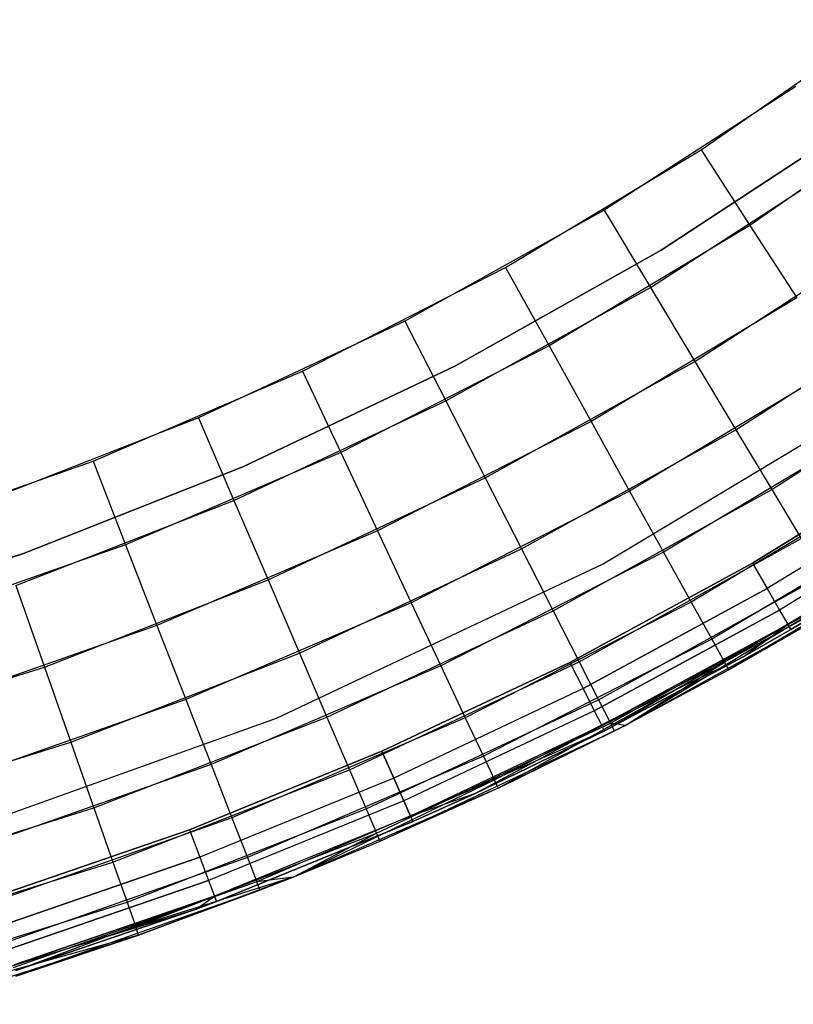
# Model space of a CAD drawing. Extents: x 0.01 to 1.98, y 0.03 to 2.78.
# Tile 12 of 39: x 1.29 to 1.49, y 0.07 to 0.32. Entities that reach past the tile are written whole.
import ezdxf

# ---------------------------------------------------------------- set-up
doc = ezdxf.new("R2010")
doc.units = 0
doc.header["$MEASUREMENT"] = 0
doc.layers.get('0').update_dxf_attribs({"color": 13, "linetype": 'CONTINUOUS'})

# ---------------------------------------------------------------- blocks, each defined once
blk = doc.blocks.new('NATALIE-10724-10723_C_STL_')
at = {"color": 0}
for p, q in [((1.46537, 0.28462, 6.15511), (1.51339, 0.31804, 6.15511)), ((1.46537, 0.28462, 6.15511), (1.51339, 0.31804, 6.15511)), ((1.48966, 0.30093, 1.4307), (1.44054, 0.26915, 1.4307)), ((1.48966, 0.30093, 1.4307), (1.44054, 0.26915, 1.4307)), ((1.52718, 0.29959, 6.15284), (1.47788, 0.26528, 6.15284)), ((1.52718, 0.29959, 6.15284), (1.47788, 0.26528, 6.15284)), ((1.5057, 0.29211, 1.42418), (1.45512, 0.25893, 1.42418)), ((1.45512, 0.25893, 1.38481), (1.5057, 0.29211, 1.38481)), ((1.5057, 0.29211, 1.42418), (1.45512, 0.25893, 1.42418)), ((1.45512, 0.25893, 1.38481), (1.5057, 0.29211, 1.38481)), ((1.4152, 0.25452, 6.15511), (1.46537, 0.28462, 6.15511)), ((1.4152, 0.25452, 6.15511), (1.46537, 0.28462, 6.15511)), ((1.46537, 0.28462, 6.15511), (1.47788, 0.26528, 6.15284)), ((1.46537, 0.28462, 6.15511), (1.47788, 0.26528, 6.15284)), ((1.45239, 0.24939, 1.43297), (1.50282, 0.28202, 1.43297)), ((1.45239, 0.24939, 1.43297), (1.50282, 0.28202, 1.43297)), ((1.44054, 0.26915, 1.4307), (1.38938, 0.24075, 1.4307)), ((1.44054, 0.26915, 1.4307), (1.38938, 0.24075, 1.4307)), ((1.44054, 0.26915, 1.4307), (1.45239, 0.24939, 1.43297)), ((1.44054, 0.26915, 1.4307), (1.45239, 0.24939, 1.43297)), ((1.47788, 0.26528, 6.15284), (1.42638, 0.23437, 6.15284)), ((1.47788, 0.26528, 6.15284), (1.42638, 0.23437, 6.15284)), ((1.47788, 0.26528, 6.15284), (1.48992, 0.24667, 6.14612)), ((1.47788, 0.26528, 6.15284), (1.48992, 0.24667, 6.14612)), ((1.46379, 0.23039, 1.43969), (1.51548, 0.26383, 1.43969)), ((1.46379, 0.23039, 1.43969), (1.51548, 0.26383, 1.43969)), ((1.45512, 0.25893, 1.42418), (1.4024, 0.22929, 1.42418)), ((1.4024, 0.22929, 1.38481), (1.45512, 0.25893, 1.38481)), ((1.45512, 0.25893, 1.42418), (1.4024, 0.22929, 1.42418)), ((1.4024, 0.22929, 1.38481), (1.45512, 0.25893, 1.38481)), ((1.45512, 0.25893, 1.42418), (1.45512, 0.25893, 1.38481)), ((1.45512, 0.25893, 1.42418), (1.45512, 0.25893, 1.38481)), ((1.36311, 0.22787, 6.15511), (1.4152, 0.25452, 6.15511)), ((1.36311, 0.22787, 6.15511), (1.4152, 0.25452, 6.15511)), ((1.4152, 0.25452, 6.15511), (1.42638, 0.23437, 6.15284)), ((1.4152, 0.25452, 6.15511), (1.42638, 0.23437, 6.15284)), ((1.39988, 0.22024, 1.43297), (1.45239, 0.24939, 1.43297)), ((1.39988, 0.22024, 1.43297), (1.45239, 0.24939, 1.43297)), ((1.45239, 0.24939, 1.43297), (1.46379, 0.23039, 1.43969)), ((1.45239, 0.24939, 1.43297), (1.46379, 0.23039, 1.43969)), ((1.48992, 0.24667, 6.14612), (1.43713, 0.215, 6.14612)), ((1.48992, 0.24667, 6.14612), (1.43713, 0.215, 6.14612)), ((1.4743, 0.21288, 1.4506), (1.52714, 0.24707, 1.4506)), ((1.4743, 0.21288, 1.4506), (1.52714, 0.24707, 1.4506)), ((1.38938, 0.24075, 1.4307), (1.33643, 0.21588, 1.4307)), ((1.38938, 0.24075, 1.4307), (1.33643, 0.21588, 1.4307)), ((1.38938, 0.24075, 1.4307), (1.39988, 0.22024, 1.43297)), ((1.38938, 0.24075, 1.4307), (1.39988, 0.22024, 1.43297)), ((1.42638, 0.23437, 6.15284), (1.37291, 0.20701, 6.15284)), ((1.42638, 0.23437, 6.15284), (1.37291, 0.20701, 6.15284)), ((1.42638, 0.23437, 6.15284), (1.43713, 0.215, 6.14612)), ((1.42638, 0.23437, 6.15284), (1.43713, 0.215, 6.14612)), ((1.48351, 0.19753, 1.46529), (1.53737, 0.23238, 1.46529)), ((1.48351, 0.19753, 1.46529), (1.53737, 0.23238, 1.46529)), ((1.40997, 0.20051, 1.43969), (1.46379, 0.23039, 1.43969)), ((1.40997, 0.20051, 1.43969), (1.46379, 0.23039, 1.43969)), ((1.46379, 0.23039, 1.43969), (1.4743, 0.21288, 1.4506)), ((1.46379, 0.23039, 1.43969), (1.4743, 0.21288, 1.4506)), ((1.30935, 0.2048, 6.15511), (1.36311, 0.22787, 6.15511)), ((1.30935, 0.2048, 6.15511), (1.36311, 0.22787, 6.15511)), ((1.4024, 0.22929, 1.42418), (1.34777, 0.20331, 1.42418)), ((1.34777, 0.20331, 1.38481), (1.4024, 0.22929, 1.38481)), ((1.4024, 0.22929, 1.42418), (1.34777, 0.20331, 1.42418)), ((1.34777, 0.20331, 1.38481), (1.4024, 0.22929, 1.38481)), ((1.36311, 0.22787, 6.15511), (1.37291, 0.20701, 6.15284)), ((1.36311, 0.22787, 6.15511), (1.37291, 0.20701, 6.15284)), ((1.4024, 0.22929, 1.42418), (1.4024, 0.22929, 1.38481)), ((1.4024, 0.22929, 1.42418), (1.4024, 0.22929, 1.38481)), ((1.50101, 0.22953, 6.1352), (1.44704, 0.19714, 6.1352)), ((1.50101, 0.22953, 6.1352), (1.44704, 0.19714, 6.1352)), ((1.44027, 0.17851, 1.47007), (1.51981, 0.22618, 1.47007)), ((1.44027, 0.17851, 6.11574), (1.51981, 0.22618, 6.11574)), ((1.44027, 0.17851, 1.47007), (1.51981, 0.22618, 1.47007)), ((1.44027, 0.17851, 6.11574), (1.51981, 0.22618, 6.11574)), ((1.34551, 0.1947, 1.43297), (1.39988, 0.22024, 1.43297)), ((1.34551, 0.1947, 1.43297), (1.39988, 0.22024, 1.43297)), ((1.39988, 0.22024, 1.43297), (1.40997, 0.20051, 1.43969)), ((1.39988, 0.22024, 1.43297), (1.40997, 0.20051, 1.43969)), ((1.33643, 0.21588, 1.4307), (1.28191, 0.19463, 1.4307)), ((1.33643, 0.21588, 1.4307), (1.28191, 0.19463, 1.4307)), ((1.33643, 0.21588, 1.4307), (1.34551, 0.1947, 1.43297)), ((1.33643, 0.21588, 1.4307), (1.34551, 0.1947, 1.43297)), ((1.43713, 0.215, 6.14612), (1.38233, 0.18696, 6.14612)), ((1.43713, 0.215, 6.14612), (1.38233, 0.18696, 6.14612)), ((1.43713, 0.215, 6.14612), (1.44704, 0.19714, 6.1352)), ((1.43713, 0.215, 6.14612), (1.44704, 0.19714, 6.1352)), ((1.41927, 0.18234, 1.4506), (1.4743, 0.21288, 1.4506)), ((1.41927, 0.18234, 1.4506), (1.4743, 0.21288, 1.4506)), ((1.51073, 0.2145, 6.12051), (1.45573, 0.18149, 6.12051)), ((1.51073, 0.2145, 6.12051), (1.45573, 0.18149, 6.12051)), ((1.4743, 0.21288, 1.4506), (1.48351, 0.19753, 1.46529)), ((1.4743, 0.21288, 1.4506), (1.48351, 0.19753, 1.46529)), ((1.25415, 0.18541, 6.15511), (1.30935, 0.2048, 6.15511)), ((1.25415, 0.18541, 6.15511), (1.30935, 0.2048, 6.15511)), ((1.30935, 0.2048, 6.15511), (1.31772, 0.18333, 6.15284)), ((1.30935, 0.2048, 6.15511), (1.31772, 0.18333, 6.15284)), ((1.37291, 0.20701, 6.15284), (1.31772, 0.18333, 6.15284)), ((1.37291, 0.20701, 6.15284), (1.31772, 0.18333, 6.15284)), ((1.37291, 0.20701, 6.15284), (1.38233, 0.18696, 6.14612)), ((1.37291, 0.20701, 6.15284), (1.38233, 0.18696, 6.14612)), ((1.47855, 0.17862, 1.38481), (1.52394, 0.2066, 1.38481)), ((1.52394, 0.2066, 0.00686), (1.47855, 0.17862, 0.00686)), ((1.52394, 0.2066, 0.00686), (1.47855, 0.17862, 0.00686)), ((1.47855, 0.17862, 1.38481), (1.52394, 0.2066, 1.38481)), ((1.34777, 0.20331, 1.42418), (1.2915, 0.18112, 1.42418)), ((1.2915, 0.18112, 1.38481), (1.34777, 0.20331, 1.38481)), ((1.34777, 0.20331, 1.42418), (1.2915, 0.18112, 1.42418)), ((1.2915, 0.18112, 1.38481), (1.34777, 0.20331, 1.38481)), ((1.34777, 0.20331, 1.42418), (1.34777, 0.20331, 1.38481)), ((1.34777, 0.20331, 1.42418), (1.34777, 0.20331, 1.38481)), ((1.51871, 0.20217, 6.10261), (1.46286, 0.16865, 6.10261)), ((1.51871, 0.20217, 6.10261), (1.46286, 0.16865, 6.10261)), ((1.35425, 0.17434, 1.43969), (1.40997, 0.20051, 1.43969)), ((1.35425, 0.17434, 1.43969), (1.40997, 0.20051, 1.43969)), ((1.40997, 0.20051, 1.43969), (1.41927, 0.18234, 1.4506)), ((1.40997, 0.20051, 1.43969), (1.41927, 0.18234, 1.4506)), ((1.52807, 0.2003, 0.00836), (1.48232, 0.1721, 0.00836)), ((1.52807, 0.2003, 0.00836), (1.48232, 0.1721, 0.00836)), ((1.52807, 0.2003, 1.38331), (1.48232, 0.1721, 1.38331)), ((1.52807, 0.2003, 1.38331), (1.48232, 0.1721, 1.38331)), ((1.44704, 0.19714, 6.1352), (1.39101, 0.16848, 6.1352)), ((1.44704, 0.19714, 6.1352), (1.39101, 0.16848, 6.1352)), ((1.42742, 0.1664, 1.46529), (1.48351, 0.19753, 1.46529)), ((1.42742, 0.1664, 1.46529), (1.48351, 0.19753, 1.46529)), ((1.44704, 0.19714, 6.1352), (1.45573, 0.18149, 6.12051)), ((1.44704, 0.19714, 6.1352), (1.45573, 0.18149, 6.12051)), ((1.48351, 0.19753, 1.46529), (1.49107, 0.18494, 1.48319)), ((1.48351, 0.19753, 1.46529), (1.49107, 0.18494, 1.48319)), ((1.28955, 0.17289, 1.43297), (1.34551, 0.1947, 1.43297)), ((1.28955, 0.17289, 1.43297), (1.34551, 0.1947, 1.43297)), ((1.34551, 0.1947, 1.43297), (1.35425, 0.17434, 1.43969)), ((1.34551, 0.1947, 1.43297), (1.35425, 0.17434, 1.43969)), ((1.53157, 0.19496, 0.01263), (1.48552, 0.16658, 0.01263)), ((1.53157, 0.19496, 0.01263), (1.48552, 0.16658, 0.01263)), ((1.53157, 0.19496, 1.37905), (1.48552, 0.16658, 1.37905)), ((1.53157, 0.19496, 1.37905), (1.48552, 0.16658, 1.37905)), ((1.52464, 0.19301, 6.08219), (1.46816, 0.15911, 6.08219)), ((1.52464, 0.19301, 6.08219), (1.46816, 0.15911, 6.08219)), ((1.53391, 0.19139, 0.01901), (1.48766, 0.16288, 0.01901)), ((1.53391, 0.19139, 0.01901), (1.48766, 0.16288, 0.01901)), ((1.53391, 0.19139, 1.37266), (1.48766, 0.16288, 1.37266)), ((1.53391, 0.19139, 1.37266), (1.48766, 0.16288, 1.37266)), ((1.48841, 0.16159, 0.02654), (1.53473, 0.19014, 0.02654)), ((1.53473, 0.19014, 1.36513), (1.48841, 0.16159, 1.36513)), ((1.48841, 0.16159, 0.02654), (1.53473, 0.19014, 0.02654)), ((1.53473, 0.19014, 1.36513), (1.48841, 0.16159, 1.36513)), ((1.38233, 0.18696, 6.14612), (1.32576, 0.16268, 6.14612)), ((1.38233, 0.18696, 6.14612), (1.32576, 0.16268, 6.14612)), ((1.38233, 0.18696, 6.14612), (1.39101, 0.16848, 6.1352)), ((1.38233, 0.18696, 6.14612), (1.39101, 0.16848, 6.1352)), ((1.52829, 0.18736, 6.06004), (1.47142, 0.15323, 6.06004)), ((1.52829, 0.18736, 6.06004), (1.47142, 0.15323, 6.06004)), ((1.43411, 0.15333, 1.48319), (1.49107, 0.18494, 1.48319)), ((1.43411, 0.15333, 1.48319), (1.49107, 0.18494, 1.48319)), ((1.31772, 0.18333, 6.15284), (1.26105, 0.16342, 6.15284)), ((1.31772, 0.18333, 6.15284), (1.26105, 0.16342, 6.15284)), ((1.31772, 0.18333, 6.15284), (1.32576, 0.16268, 6.14612)), ((1.31772, 0.18333, 6.15284), (1.32576, 0.16268, 6.14612)), ((1.3623, 0.15558, 1.4506), (1.41927, 0.18234, 1.4506)), ((1.3623, 0.15558, 1.4506), (1.41927, 0.18234, 1.4506)), ((1.41927, 0.18234, 1.4506), (1.42742, 0.1664, 1.46529)), ((1.41927, 0.18234, 1.4506), (1.42742, 0.1664, 1.46529)), ((1.52699, 0.18382, 6.037), (1.47142, 0.15323, 6.06004)), ((1.52699, 0.18382, 6.037), (1.47142, 0.15323, 6.06004)), ((1.52699, 0.18382, 6.037), (1.47252, 0.15125, 6.037)), ((1.52699, 0.18382, 6.037), (1.47252, 0.15125, 6.037)), ((1.2915, 0.18112, 1.42418), (1.23385, 0.16282, 1.42418)), ((1.23385, 0.16282, 1.38481), (1.2915, 0.18112, 1.38481)), ((1.2915, 0.18112, 1.42418), (1.23385, 0.16282, 1.42418)), ((1.23385, 0.16282, 1.38481), (1.2915, 0.18112, 1.38481)), ((1.2915, 0.18112, 1.42418), (1.2915, 0.18112, 1.38481)), ((1.2915, 0.18112, 1.42418), (1.2915, 0.18112, 1.38481)), ((1.45573, 0.18149, 6.12051), (1.39862, 0.15228, 6.12051)), ((1.45573, 0.18149, 6.12051), (1.39862, 0.15228, 6.12051)), ((1.45573, 0.18149, 6.12051), (1.46286, 0.16865, 6.10261)), ((1.45573, 0.18149, 6.12051), (1.46286, 0.16865, 6.10261)), ((1.35645, 0.13887, 1.47007), (1.44027, 0.17851, 1.47007)), ((1.35645, 0.13887, 6.11574), (1.44027, 0.17851, 6.11574)), ((1.35645, 0.13887, 1.47007), (1.44027, 0.17851, 1.47007)), ((1.35645, 0.13887, 6.11574), (1.44027, 0.17851, 6.11574)), ((1.43168, 0.15319, 1.38481), (1.47855, 0.17862, 1.38481)), ((1.47855, 0.17862, 0.00686), (1.43168, 0.15319, 0.00686)), ((1.47855, 0.17862, 0.00686), (1.43168, 0.15319, 0.00686)), ((1.43168, 0.15319, 1.38481), (1.47855, 0.17862, 1.38481)), ((1.44027, 0.17851, 6.11574), (1.44027, 0.17851, 1.47007)), ((1.44027, 0.17851, 6.11574), (1.44027, 0.17851, 1.47007)), ((1.47855, 0.17862, 0.00686), (1.48232, 0.1721, 0.00836)), ((1.47855, 0.17862, 0.00686), (1.48232, 0.1721, 0.00836)), ((1.47855, 0.17862, 1.38481), (1.48232, 0.1721, 1.38331)), ((1.47855, 0.17862, 1.38481), (1.48232, 0.1721, 1.38331)), ((1.29689, 0.15199, 1.43969), (1.35425, 0.17434, 1.43969)), ((1.29689, 0.15199, 1.43969), (1.35425, 0.17434, 1.43969)), ((1.35425, 0.17434, 1.43969), (1.3623, 0.15558, 1.4506)), ((1.35425, 0.17434, 1.43969), (1.3623, 0.15558, 1.4506)), ((1.43909, 0.14361, 1.50361), (1.49669, 0.17558, 1.50361)), ((1.43909, 0.14361, 1.50361), (1.49669, 0.17558, 1.50361)), ((1.28955, 0.17289, 1.43297), (1.29689, 0.15199, 1.43969)), ((1.28955, 0.17289, 1.43297), (1.29689, 0.15199, 1.43969)), ((1.43509, 0.14647, 0.00836), (1.48232, 0.1721, 0.00836)), ((1.43509, 0.14647, 0.00836), (1.48232, 0.1721, 0.00836)), ((1.48232, 0.1721, 1.38331), (1.43509, 0.14647, 1.38331)), ((1.48232, 0.1721, 1.38331), (1.43509, 0.14647, 1.38331)), ((1.48232, 0.1721, 0.00836), (1.48552, 0.16658, 0.01263)), ((1.48232, 0.1721, 0.00836), (1.48552, 0.16658, 0.01263)), ((1.48232, 0.1721, 1.38331), (1.48552, 0.16658, 1.37905)), ((1.48232, 0.1721, 1.38331), (1.48552, 0.16658, 1.37905)), ((1.44215, 0.13763, 1.52576), (1.50014, 0.16982, 1.52576)), ((1.44215, 0.13763, 1.52576), (1.50014, 0.16982, 1.52576)), ((1.44587, 0.13699, 1.54881), (1.50014, 0.16982, 1.52576)), ((1.44587, 0.13699, 1.54881), (1.50014, 0.16982, 1.52576)), ((1.39101, 0.16848, 6.1352), (1.33318, 0.14366, 6.1352)), ((1.39101, 0.16848, 6.1352), (1.33318, 0.14366, 6.1352)), ((1.39101, 0.16848, 6.1352), (1.39862, 0.15228, 6.12051)), ((1.39101, 0.16848, 6.1352), (1.39862, 0.15228, 6.12051)), ((1.46286, 0.16865, 6.10261), (1.40487, 0.13898, 6.10261)), ((1.46286, 0.16865, 6.10261), (1.40487, 0.13898, 6.10261)), ((1.44587, 0.13699, 1.54881), (1.50131, 0.16787, 1.54881)), ((1.44587, 0.13699, 1.54881), (1.50131, 0.16787, 1.54881)), ((1.46286, 0.16865, 6.10261), (1.46816, 0.15911, 6.08219)), ((1.46286, 0.16865, 6.10261), (1.46816, 0.15911, 6.08219)), ((1.47252, 0.15125, 6.037), (1.50131, 0.16787, 1.54881)), ((1.47252, 0.15125, 6.037), (1.50131, 0.16787, 1.54881)), ((1.36936, 0.13913, 1.46529), (1.42742, 0.1664, 1.46529)), ((1.36936, 0.13913, 1.46529), (1.42742, 0.1664, 1.46529)), ((1.42742, 0.1664, 1.46529), (1.43411, 0.15333, 1.48319)), ((1.42742, 0.1664, 1.46529), (1.43411, 0.15333, 1.48319)), ((1.43798, 0.14078, 0.01263), (1.48552, 0.16658, 0.01263)), ((1.43798, 0.14078, 0.01263), (1.48552, 0.16658, 0.01263)), ((1.48552, 0.16658, 1.37905), (1.43798, 0.14078, 1.37905)), ((1.48552, 0.16658, 1.37905), (1.43798, 0.14078, 1.37905)), ((1.48552, 0.16658, 0.01263), (1.48766, 0.16288, 0.01901)), ((1.48552, 0.16658, 0.01263), (1.48766, 0.16288, 0.01901)), ((1.48552, 0.16658, 1.37905), (1.48766, 0.16288, 1.37266)), ((1.48552, 0.16658, 1.37905), (1.48766, 0.16288, 1.37266)), ((1.32576, 0.16268, 6.14612), (1.26768, 0.14228, 6.14612)), ((1.32576, 0.16268, 6.14612), (1.26768, 0.14228, 6.14612)), ((1.32576, 0.16268, 6.14612), (1.33318, 0.14366, 6.1352)), ((1.32576, 0.16268, 6.14612), (1.33318, 0.14366, 6.1352)), ((1.43991, 0.13697, 0.01901), (1.48766, 0.16288, 0.01901)), ((1.43991, 0.13697, 0.01901), (1.48766, 0.16288, 0.01901)), ((1.48766, 0.16288, 1.37266), (1.43991, 0.13697, 1.37266)), ((1.48766, 0.16288, 1.37266), (1.43991, 0.13697, 1.37266)), ((1.44059, 0.13563, 1.36513), (1.48766, 0.16288, 1.37266)), ((1.44059, 0.13563, 1.36513), (1.48766, 0.16288, 1.37266)), ((1.47614, 0.1546, 0.02654), (1.48766, 0.16288, 0.01901)), ((1.47614, 0.1546, 0.02654), (1.48766, 0.16288, 0.01901)), ((1.47614, 0.1546, 1.36513), (1.48766, 0.16288, 1.37266)), ((1.47614, 0.1546, 1.36513), (1.48766, 0.16288, 1.37266)), ((1.48766, 0.16288, 0.01901), (1.48841, 0.16159, 0.02654)), ((1.48766, 0.16288, 0.01901), (1.48841, 0.16159, 0.02654)), ((1.48841, 0.16159, 1.36513), (1.48766, 0.16288, 1.37266)), ((1.48841, 0.16159, 1.36513), (1.48766, 0.16288, 1.37266)), ((1.47614, 0.1546, 0.02654), (1.48841, 0.16159, 0.02654)), ((1.48841, 0.16159, 1.36513), (1.47614, 0.1546, 1.36513)), ((1.47614, 0.1546, 0.02654), (1.48841, 0.16159, 0.02654)), ((1.48841, 0.16159, 1.36513), (1.47614, 0.1546, 1.36513)), ((1.48841, 0.16159, 0.02654), (1.48841, 0.16159, 1.36513)), ((1.48841, 0.16159, 0.02654), (1.48841, 0.16159, 1.36513)), ((1.46816, 0.15911, 6.08219), (1.40951, 0.1291, 6.08219)), ((1.46816, 0.15911, 6.08219), (1.40951, 0.1291, 6.08219)), ((1.46816, 0.15911, 6.08219), (1.47142, 0.15323, 6.06004)), ((1.46816, 0.15911, 6.08219), (1.47142, 0.15323, 6.06004)), ((1.30366, 0.13272, 1.4506), (1.3623, 0.15558, 1.4506)), ((1.30366, 0.13272, 1.4506), (1.3623, 0.15558, 1.4506)), ((1.3623, 0.15558, 1.4506), (1.36936, 0.13913, 1.46529)), ((1.3623, 0.15558, 1.4506), (1.36936, 0.13913, 1.46529)), ((1.43991, 0.13697, 0.01901), (1.47614, 0.1546, 0.02654)), ((1.43991, 0.13697, 0.01901), (1.47614, 0.1546, 0.02654)), ((1.44059, 0.13563, 0.02654), (1.47614, 0.1546, 0.02654)), ((1.47614, 0.1546, 1.36513), (1.44059, 0.13563, 1.36513)), ((1.44059, 0.13563, 0.02654), (1.47614, 0.1546, 0.02654)), ((1.47614, 0.1546, 1.36513), (1.44059, 0.13563, 1.36513)), ((1.47614, 0.1546, 0.02654), (1.47614, 0.1546, 1.36513)), ((1.47614, 0.1546, 0.02654), (1.47614, 0.1546, 1.36513)), ((1.23816, 0.13356, 1.43969), (1.29689, 0.15199, 1.43969)), ((1.23816, 0.13356, 1.43969), (1.29689, 0.15199, 1.43969)), ((1.29689, 0.15199, 1.43969), (1.30366, 0.13272, 1.4506)), ((1.29689, 0.15199, 1.43969), (1.30366, 0.13272, 1.4506)), ((1.39862, 0.15228, 6.12051), (1.33967, 0.12698, 6.12051)), ((1.39862, 0.15228, 6.12051), (1.33967, 0.12698, 6.12051)), ((1.37515, 0.12563, 1.48319), (1.43411, 0.15333, 1.48319)), ((1.37515, 0.12563, 1.48319), (1.43411, 0.15333, 1.48319)), ((1.38348, 0.13038, 1.38481), (1.43168, 0.15319, 1.38481)), ((1.43168, 0.15319, 0.00686), (1.38348, 0.13038, 0.00686)), ((1.43168, 0.15319, 0.00686), (1.38348, 0.13038, 0.00686)), ((1.38348, 0.13038, 1.38481), (1.43168, 0.15319, 1.38481)), ((1.39862, 0.15228, 6.12051), (1.40487, 0.13898, 6.10261)), ((1.39862, 0.15228, 6.12051), (1.40487, 0.13898, 6.10261)), ((1.47142, 0.15323, 6.06004), (1.41237, 0.12302, 6.06004)), ((1.47142, 0.15323, 6.06004), (1.41237, 0.12302, 6.06004)), ((1.41333, 0.12096, 6.037), (1.47142, 0.15323, 6.06004)), ((1.41333, 0.12096, 6.037), (1.47142, 0.15323, 6.06004)), ((1.43168, 0.15319, 0.00686), (1.43509, 0.14647, 0.00836)), ((1.43168, 0.15319, 0.00686), (1.43509, 0.14647, 0.00836)), ((1.43168, 0.15319, 1.38481), (1.43509, 0.14647, 1.38331)), ((1.43168, 0.15319, 1.38481), (1.43509, 0.14647, 1.38331)), ((1.43411, 0.15333, 1.48319), (1.43909, 0.14361, 1.50361)), ((1.43411, 0.15333, 1.48319), (1.43909, 0.14361, 1.50361)), ((1.44587, 0.13699, 6.037), (1.47142, 0.15323, 6.06004)), ((1.44587, 0.13699, 6.037), (1.47142, 0.15323, 6.06004)), ((1.47252, 0.15125, 6.037), (1.47142, 0.15323, 6.06004)), ((1.47252, 0.15125, 6.037), (1.47142, 0.15323, 6.06004)), ((1.47252, 0.15125, 6.037), (1.44587, 0.13699, 6.037)), ((1.47252, 0.15125, 6.037), (1.44587, 0.13699, 1.54881)), ((1.47252, 0.15125, 6.037), (1.44587, 0.13699, 1.54881)), ((1.47252, 0.15125, 6.037), (1.44587, 0.13699, 6.037)), ((1.43509, 0.14647, 0.00836), (1.38652, 0.12349, 0.00836)), ((1.43509, 0.14647, 0.00836), (1.38652, 0.12349, 0.00836)), ((1.43509, 0.14647, 1.38331), (1.38652, 0.12349, 1.38331)), ((1.43509, 0.14647, 1.38331), (1.38652, 0.12349, 1.38331)), ((1.43509, 0.14647, 0.00836), (1.43798, 0.14078, 0.01263)), ((1.43509, 0.14647, 0.00836), (1.43798, 0.14078, 0.01263)), ((1.43509, 0.14647, 1.38331), (1.43798, 0.14078, 1.37905)), ((1.43509, 0.14647, 1.38331), (1.43798, 0.14078, 1.37905)), ((1.33318, 0.14366, 6.1352), (1.27379, 0.1228, 6.1352)), ((1.33318, 0.14366, 6.1352), (1.27379, 0.1228, 6.1352)), ((1.33318, 0.14366, 6.1352), (1.33967, 0.12698, 6.12051)), ((1.33318, 0.14366, 6.1352), (1.33967, 0.12698, 6.12051)), ((1.37946, 0.1156, 1.50361), (1.43909, 0.14361, 1.50361)), ((1.37946, 0.1156, 1.50361), (1.43909, 0.14361, 1.50361)), ((1.43909, 0.14361, 1.50361), (1.44215, 0.13763, 1.52576)), ((1.43909, 0.14361, 1.50361), (1.44215, 0.13763, 1.52576)), ((1.30959, 0.11584, 1.46529), (1.36936, 0.13913, 1.46529)), ((1.30959, 0.11584, 1.46529), (1.36936, 0.13913, 1.46529)), ((1.40487, 0.13898, 6.10261), (1.34501, 0.11329, 6.10261)), ((1.40487, 0.13898, 6.10261), (1.34501, 0.11329, 6.10261)), ((1.36936, 0.13913, 1.46529), (1.37515, 0.12563, 1.48319)), ((1.36936, 0.13913, 1.46529), (1.37515, 0.12563, 1.48319)), ((1.43798, 0.14078, 0.01263), (1.38909, 0.11764, 0.01263)), ((1.43798, 0.14078, 0.01263), (1.38909, 0.11764, 0.01263)), ((1.43798, 0.14078, 1.37905), (1.38909, 0.11764, 1.37905)), ((1.43798, 0.14078, 1.37905), (1.38909, 0.11764, 1.37905)), ((1.40487, 0.13898, 6.10261), (1.40951, 0.1291, 6.08219)), ((1.40487, 0.13898, 6.10261), (1.40951, 0.1291, 6.08219)), ((1.43798, 0.14078, 0.01263), (1.43991, 0.13697, 0.01901)), ((1.43798, 0.14078, 0.01263), (1.43991, 0.13697, 0.01901)), ((1.43798, 0.14078, 1.37905), (1.43991, 0.13697, 1.37266)), ((1.43798, 0.14078, 1.37905), (1.43991, 0.13697, 1.37266)), ((1.26914, 0.10763, 1.47007), (1.35645, 0.13887, 1.47007)), ((1.26914, 0.10763, 6.11574), (1.35645, 0.13887, 6.11574)), ((1.26914, 0.10763, 1.47007), (1.35645, 0.13887, 1.47007)), ((1.26914, 0.10763, 6.11574), (1.35645, 0.13887, 6.11574)), ((1.35645, 0.13887, 6.11574), (1.35645, 0.13887, 1.47007)), ((1.35645, 0.13887, 6.11574), (1.35645, 0.13887, 1.47007)), ((1.38211, 0.10942, 1.52576), (1.44215, 0.13763, 1.52576)), ((1.38211, 0.10942, 1.52576), (1.44215, 0.13763, 1.52576)), ((1.43991, 0.13697, 0.01901), (1.3908, 0.11373, 0.01901)), ((1.43991, 0.13697, 0.01901), (1.3908, 0.11373, 0.01901)), ((1.43991, 0.13697, 1.37266), (1.3908, 0.11373, 1.37266)), ((1.43991, 0.13697, 1.37266), (1.3908, 0.11373, 1.37266)), ((1.40723, 0.11949, 1.36513), (1.43991, 0.13697, 1.37266)), ((1.40723, 0.11949, 1.36513), (1.43991, 0.13697, 1.37266)), ((1.44587, 0.13699, 6.037), (1.41333, 0.12096, 6.037)), ((1.44587, 0.13699, 6.037), (1.41333, 0.12096, 6.037)), ((1.44059, 0.13563, 0.02654), (1.43991, 0.13697, 0.01901)), ((1.44059, 0.13563, 0.02654), (1.43991, 0.13697, 0.01901)), ((1.44059, 0.13563, 1.36513), (1.43991, 0.13697, 1.37266)), ((1.44059, 0.13563, 1.36513), (1.43991, 0.13697, 1.37266)), ((1.44318, 0.13561, 1.54881), (1.44215, 0.13763, 1.52576)), ((1.44587, 0.13699, 1.54881), (1.44215, 0.13763, 1.52576)), ((1.44318, 0.13561, 1.54881), (1.44215, 0.13763, 1.52576)), ((1.44587, 0.13699, 1.54881), (1.44215, 0.13763, 1.52576)), ((1.44587, 0.13699, 6.037), (1.44318, 0.13561, 1.54881)), ((1.44318, 0.13561, 1.54881), (1.44587, 0.13699, 1.54881)), ((1.44587, 0.13699, 6.037), (1.44318, 0.13561, 1.54881)), ((1.44318, 0.13561, 1.54881), (1.44587, 0.13699, 1.54881)), ((1.44587, 0.13699, 6.037), (1.44587, 0.13699, 1.54881)), ((1.44587, 0.13699, 6.037), (1.44587, 0.13699, 1.54881)), ((1.383, 0.10734, 1.54881), (1.44318, 0.13561, 1.54881)), ((1.383, 0.10734, 1.54881), (1.44318, 0.13561, 1.54881)), ((1.44059, 0.13563, 0.02654), (1.3908, 0.11373, 0.01901)), ((1.44059, 0.13563, 0.02654), (1.3908, 0.11373, 0.01901)), ((1.40723, 0.11949, 0.02654), (1.44059, 0.13563, 0.02654)), ((1.44059, 0.13563, 1.36513), (1.40723, 0.11949, 1.36513)), ((1.40723, 0.11949, 0.02654), (1.44059, 0.13563, 0.02654)), ((1.44059, 0.13563, 1.36513), (1.40723, 0.11949, 1.36513)), ((1.41333, 0.12096, 6.037), (1.44318, 0.13561, 1.54881)), ((1.41333, 0.12096, 6.037), (1.44318, 0.13561, 1.54881)), ((1.44059, 0.13563, 0.02654), (1.44059, 0.13563, 1.36513)), ((1.44059, 0.13563, 0.02654), (1.44059, 0.13563, 1.36513)), ((1.24361, 0.11388, 1.4506), (1.30366, 0.13272, 1.4506)), ((1.24361, 0.11388, 1.4506), (1.30366, 0.13272, 1.4506)), ((1.30366, 0.13272, 1.4506), (1.30959, 0.11584, 1.46529)), ((1.30366, 0.13272, 1.4506), (1.30959, 0.11584, 1.46529)), ((1.3341, 0.11027, 1.38481), (1.38348, 0.13038, 1.38481)), ((1.38348, 0.13038, 0.00686), (1.3341, 0.11027, 0.00686)), ((1.38348, 0.13038, 0.00686), (1.3341, 0.11027, 0.00686)), ((1.3341, 0.11027, 1.38481), (1.38348, 0.13038, 1.38481)), ((1.40951, 0.1291, 6.08219), (1.34897, 0.10312, 6.08219)), ((1.40951, 0.1291, 6.08219), (1.34897, 0.10312, 6.08219)), ((1.38652, 0.12349, 0.00836), (1.38348, 0.13038, 0.00686)), ((1.38652, 0.12349, 0.00836), (1.38348, 0.13038, 0.00686)), ((1.38348, 0.13038, 1.38481), (1.38652, 0.12349, 1.38331)), ((1.38348, 0.13038, 1.38481), (1.38652, 0.12349, 1.38331)), ((1.40951, 0.1291, 6.08219), (1.41237, 0.12302, 6.06004)), ((1.40951, 0.1291, 6.08219), (1.41237, 0.12302, 6.06004)), ((1.33967, 0.12698, 6.12051), (1.27915, 0.10572, 6.12051)), ((1.33967, 0.12698, 6.12051), (1.27915, 0.10572, 6.12051)), ((1.33967, 0.12698, 6.12051), (1.34501, 0.11329, 6.10261)), ((1.33967, 0.12698, 6.12051), (1.34501, 0.11329, 6.10261)), ((1.31446, 0.10198, 1.48319), (1.37515, 0.12563, 1.48319)), ((1.31446, 0.10198, 1.48319), (1.37515, 0.12563, 1.48319)), ((1.37515, 0.12563, 1.48319), (1.37946, 0.1156, 1.50361)), ((1.37515, 0.12563, 1.48319), (1.37946, 0.1156, 1.50361)), ((1.38652, 0.12349, 0.00836), (1.33675, 0.10322, 0.00836)), ((1.38652, 0.12349, 0.00836), (1.33675, 0.10322, 0.00836)), ((1.38652, 0.12349, 1.38331), (1.33675, 0.10322, 1.38331)), ((1.38652, 0.12349, 1.38331), (1.33675, 0.10322, 1.38331)), ((1.41237, 0.12302, 6.06004), (1.35141, 0.09686, 6.06004)), ((1.41237, 0.12302, 6.06004), (1.35141, 0.09686, 6.06004)), ((1.36067, 0.09808, 6.037), (1.41237, 0.12302, 6.06004)), ((1.36067, 0.09808, 6.037), (1.41237, 0.12302, 6.06004)), ((1.38909, 0.11764, 0.01263), (1.38652, 0.12349, 0.00836)), ((1.38909, 0.11764, 0.01263), (1.38652, 0.12349, 0.00836)), ((1.38652, 0.12349, 1.38331), (1.38909, 0.11764, 1.37905)), ((1.38652, 0.12349, 1.38331), (1.38909, 0.11764, 1.37905)), ((1.41333, 0.12096, 6.037), (1.41237, 0.12302, 6.06004)), ((1.41333, 0.12096, 6.037), (1.41237, 0.12302, 6.06004)), ((1.41333, 0.12096, 6.037), (1.36067, 0.09808, 6.037)), ((1.41333, 0.12096, 6.037), (1.36067, 0.09808, 6.037)), ((1.41333, 0.12096, 6.037), (1.383, 0.10734, 1.54881)), ((1.41333, 0.12096, 6.037), (1.383, 0.10734, 1.54881)), ((1.40723, 0.11949, 0.02654), (1.3908, 0.11373, 0.01901)), ((1.40723, 0.11949, 0.02654), (1.3908, 0.11373, 0.01901)), ((1.40723, 0.11949, 1.36513), (1.3908, 0.11373, 1.37266)), ((1.40723, 0.11949, 1.36513), (1.3908, 0.11373, 1.37266)), ((1.39141, 0.11236, 0.02654), (1.40723, 0.11949, 0.02654)), ((1.40723, 0.11949, 1.36513), (1.39141, 0.11236, 1.36513)), ((1.39141, 0.11236, 0.02654), (1.40723, 0.11949, 0.02654)), ((1.40723, 0.11949, 1.36513), (1.39141, 0.11236, 1.36513)), ((1.40723, 0.11949, 0.02654), (1.40723, 0.11949, 1.36513)), ((1.40723, 0.11949, 0.02654), (1.40723, 0.11949, 1.36513)), ((1.38909, 0.11764, 0.01263), (1.33899, 0.09724, 0.01263)), ((1.38909, 0.11764, 0.01263), (1.33899, 0.09724, 0.01263)), ((1.38909, 0.11764, 1.37905), (1.33899, 0.09724, 1.37905)), ((1.38909, 0.11764, 1.37905), (1.33899, 0.09724, 1.37905)), ((1.3908, 0.11373, 0.01901), (1.38909, 0.11764, 0.01263)), ((1.3908, 0.11373, 0.01901), (1.38909, 0.11764, 0.01263)), ((1.38909, 0.11764, 1.37905), (1.3908, 0.11373, 1.37266)), ((1.38909, 0.11764, 1.37905), (1.3908, 0.11373, 1.37266)), ((1.24839, 0.09663, 1.46529), (1.30959, 0.11584, 1.46529)), ((1.24839, 0.09663, 1.46529), (1.30959, 0.11584, 1.46529)), ((1.30959, 0.11584, 1.46529), (1.31446, 0.10198, 1.48319)), ((1.30959, 0.11584, 1.46529), (1.31446, 0.10198, 1.48319)), ((1.31808, 0.09168, 1.50361), (1.37946, 0.1156, 1.50361)), ((1.31808, 0.09168, 1.50361), (1.37946, 0.1156, 1.50361)), ((1.3908, 0.11373, 0.01901), (1.34049, 0.09324, 0.01901)), ((1.3908, 0.11373, 0.01901), (1.34049, 0.09324, 0.01901)), ((1.3908, 0.11373, 1.37266), (1.34049, 0.09324, 1.37266)), ((1.3908, 0.11373, 1.37266), (1.34049, 0.09324, 1.37266)), ((1.37946, 0.1156, 1.50361), (1.38211, 0.10942, 1.52576)), ((1.37946, 0.1156, 1.50361), (1.38211, 0.10942, 1.52576)), ((1.3908, 0.11373, 0.01901), (1.39141, 0.11236, 0.02654)), ((1.3908, 0.11373, 0.01901), (1.39141, 0.11236, 0.02654)), ((1.39141, 0.11236, 1.36513), (1.3908, 0.11373, 1.37266)), ((1.39141, 0.11236, 1.36513), (1.3908, 0.11373, 1.37266)), ((1.34501, 0.11329, 6.10261), (1.28355, 0.0917, 6.10261)), ((1.34501, 0.11329, 6.10261), (1.28355, 0.0917, 6.10261)), ((1.34102, 0.09184, 0.02654), (1.39141, 0.11236, 0.02654)), ((1.39141, 0.11236, 1.36513), (1.34102, 0.09184, 1.36513)), ((1.34102, 0.09184, 0.02654), (1.39141, 0.11236, 0.02654)), ((1.39141, 0.11236, 1.36513), (1.34102, 0.09184, 1.36513)), ((1.34501, 0.11329, 6.10261), (1.34897, 0.10312, 6.08219)), ((1.34501, 0.11329, 6.10261), (1.34897, 0.10312, 6.08219)), ((1.39141, 0.11236, 0.02654), (1.39141, 0.11236, 1.36513)), ((1.39141, 0.11236, 0.02654), (1.39141, 0.11236, 1.36513)), ((1.28368, 0.09292, 1.38481), (1.3341, 0.11027, 1.38481)), ((1.3341, 0.11027, 0.00686), (1.28368, 0.09292, 0.00686)), ((1.3341, 0.11027, 0.00686), (1.28368, 0.09292, 0.00686)), ((1.28368, 0.09292, 1.38481), (1.3341, 0.11027, 1.38481)), ((1.32031, 0.08534, 1.52576), (1.38211, 0.10942, 1.52576)), ((1.32031, 0.08534, 1.52576), (1.38211, 0.10942, 1.52576)), ((1.3341, 0.11027, 0.00686), (1.33675, 0.10322, 0.00836)), ((1.3341, 0.11027, 0.00686), (1.33675, 0.10322, 0.00836)), ((1.3341, 0.11027, 1.38481), (1.33675, 0.10322, 1.38331)), ((1.3341, 0.11027, 1.38481), (1.33675, 0.10322, 1.38331)), ((1.36067, 0.09808, 1.54881), (1.38211, 0.10942, 1.52576)), ((1.36067, 0.09808, 1.54881), (1.38211, 0.10942, 1.52576)), ((1.383, 0.10734, 1.54881), (1.38211, 0.10942, 1.52576)), ((1.383, 0.10734, 1.54881), (1.38211, 0.10942, 1.52576)), ((1.36067, 0.09808, 6.037), (1.383, 0.10734, 1.54881)), ((1.36067, 0.09808, 6.037), (1.383, 0.10734, 1.54881)), ((1.36067, 0.09808, 1.54881), (1.383, 0.10734, 1.54881)), ((1.36067, 0.09808, 1.54881), (1.383, 0.10734, 1.54881)), ((1.25231, 0.08248, 1.48319), (1.31446, 0.10198, 1.48319)), ((1.25231, 0.08248, 1.48319), (1.31446, 0.10198, 1.48319)), ((1.28593, 0.08573, 0.00836), (1.33675, 0.10322, 0.00836)), ((1.28593, 0.08573, 0.00836), (1.33675, 0.10322, 0.00836)), ((1.33675, 0.10322, 1.38331), (1.28593, 0.08573, 1.38331)), ((1.33675, 0.10322, 1.38331), (1.28593, 0.08573, 1.38331)), ((1.34897, 0.10312, 6.08219), (1.28682, 0.08129, 6.08219)), ((1.34897, 0.10312, 6.08219), (1.28682, 0.08129, 6.08219)), ((1.31446, 0.10198, 1.48319), (1.31808, 0.09168, 1.50361)), ((1.31446, 0.10198, 1.48319), (1.31808, 0.09168, 1.50361)), ((1.33675, 0.10322, 0.00836), (1.33899, 0.09724, 0.01263)), ((1.33675, 0.10322, 0.00836), (1.33899, 0.09724, 0.01263)), ((1.33675, 0.10322, 1.38331), (1.33899, 0.09724, 1.37905)), ((1.33675, 0.10322, 1.38331), (1.33899, 0.09724, 1.37905)), ((1.34897, 0.10312, 6.08219), (1.35141, 0.09686, 6.06004)), ((1.34897, 0.10312, 6.08219), (1.35141, 0.09686, 6.06004)), ((1.28784, 0.07964, 0.01263), (1.33899, 0.09724, 0.01263)), ((1.28784, 0.07964, 0.01263), (1.33899, 0.09724, 0.01263)), ((1.33899, 0.09724, 1.37905), (1.28784, 0.07964, 1.37905)), ((1.33899, 0.09724, 1.37905), (1.28784, 0.07964, 1.37905)), ((1.35141, 0.09686, 6.06004), (1.28883, 0.07488, 6.06004)), ((1.35141, 0.09686, 6.06004), (1.28883, 0.07488, 6.06004)), ((1.36067, 0.09808, 1.54881), (1.32031, 0.08534, 1.52576)), ((1.36067, 0.09808, 1.54881), (1.32031, 0.08534, 1.52576)), ((1.36067, 0.09808, 6.037), (1.32106, 0.0832, 1.54881)), ((1.32106, 0.0832, 1.54881), (1.36067, 0.09808, 1.54881)), ((1.32106, 0.0832, 1.54881), (1.36067, 0.09808, 1.54881)), ((1.36067, 0.09808, 6.037), (1.32106, 0.0832, 1.54881)), ((1.33899, 0.09724, 0.01263), (1.34049, 0.09324, 0.01901)), ((1.33899, 0.09724, 0.01263), (1.34049, 0.09324, 0.01901)), ((1.33899, 0.09724, 1.37905), (1.34049, 0.09324, 1.37266)), ((1.33899, 0.09724, 1.37905), (1.34049, 0.09324, 1.37266)), ((1.36067, 0.09808, 6.037), (1.35141, 0.09686, 6.06004)), ((1.36067, 0.09808, 6.037), (1.35141, 0.09686, 6.06004)), ((1.35224, 0.09475, 6.037), (1.35141, 0.09686, 6.06004)), ((1.35224, 0.09475, 6.037), (1.35141, 0.09686, 6.06004)), ((1.36067, 0.09808, 6.037), (1.35224, 0.09475, 6.037)), ((1.36067, 0.09808, 6.037), (1.35224, 0.09475, 6.037)), ((1.36067, 0.09808, 6.037), (1.36067, 0.09808, 1.54881)), ((1.36067, 0.09808, 6.037), (1.36067, 0.09808, 1.54881)), ((1.35224, 0.09475, 6.037), (1.28951, 0.07271, 6.037)), ((1.35224, 0.09475, 6.037), (1.28951, 0.07271, 6.037)), ((1.35224, 0.09475, 6.037), (1.32106, 0.0832, 1.54881)), ((1.35224, 0.09475, 6.037), (1.32106, 0.0832, 1.54881)), ((1.25522, 0.07196, 1.50361), (1.31808, 0.09168, 1.50361)), ((1.25522, 0.07196, 1.50361), (1.31808, 0.09168, 1.50361)), ((1.28912, 0.07557, 0.01901), (1.34049, 0.09324, 0.01901)), ((1.28912, 0.07557, 0.01901), (1.34049, 0.09324, 0.01901)), ((1.34049, 0.09324, 1.37266), (1.28912, 0.07557, 1.37266)), ((1.34049, 0.09324, 1.37266), (1.28912, 0.07557, 1.37266)), ((1.28957, 0.07414, 1.36513), (1.34049, 0.09324, 1.37266)), ((1.28957, 0.07414, 1.36513), (1.34049, 0.09324, 1.37266)), ((1.31808, 0.09168, 1.50361), (1.32031, 0.08534, 1.52576)), ((1.31808, 0.09168, 1.50361), (1.32031, 0.08534, 1.52576)), ((1.33578, 0.08989, 0.02654), (1.34049, 0.09324, 0.01901)), ((1.33578, 0.08989, 0.02654), (1.34049, 0.09324, 0.01901)), ((1.33578, 0.08989, 1.36513), (1.34049, 0.09324, 1.37266)), ((1.33578, 0.08989, 1.36513), (1.34049, 0.09324, 1.37266)), ((1.33578, 0.08989, 0.02654), (1.34102, 0.09184, 0.02654)), ((1.34102, 0.09184, 1.36513), (1.33578, 0.08989, 1.36513)), ((1.33578, 0.08989, 0.02654), (1.34102, 0.09184, 0.02654)), ((1.34102, 0.09184, 1.36513), (1.33578, 0.08989, 1.36513)), ((1.34049, 0.09324, 0.01901), (1.34102, 0.09184, 0.02654)), ((1.34049, 0.09324, 0.01901), (1.34102, 0.09184, 0.02654)), ((1.34102, 0.09184, 1.36513), (1.34049, 0.09324, 1.37266)), ((1.34102, 0.09184, 1.36513), (1.34049, 0.09324, 1.37266)), ((1.34102, 0.09184, 0.02654), (1.34102, 0.09184, 1.36513)), ((1.34102, 0.09184, 0.02654), (1.34102, 0.09184, 1.36513)), ((1.28912, 0.07557, 0.01901), (1.33578, 0.08989, 0.02654)), ((1.28912, 0.07557, 0.01901), (1.33578, 0.08989, 0.02654)), ((1.28957, 0.07414, 0.02654), (1.33578, 0.08989, 0.02654)), ((1.33578, 0.08989, 1.36513), (1.28957, 0.07414, 1.36513)), ((1.28957, 0.07414, 0.02654), (1.33578, 0.08989, 0.02654)), ((1.33578, 0.08989, 1.36513), (1.28957, 0.07414, 1.36513)), ((1.33578, 0.08989, 0.02654), (1.33578, 0.08989, 1.36513)), ((1.33578, 0.08989, 0.02654), (1.33578, 0.08989, 1.36513)), ((1.25702, 0.06548, 1.52576), (1.32031, 0.08534, 1.52576)), ((1.25702, 0.06548, 1.52576), (1.32031, 0.08534, 1.52576)), ((1.32106, 0.0832, 1.54881), (1.32031, 0.08534, 1.52576)), ((1.32106, 0.0832, 1.54881), (1.32031, 0.08534, 1.52576)), ((1.32106, 0.0832, 1.54881), (1.25702, 0.06548, 1.52576)), ((1.32106, 0.0832, 1.54881), (1.25702, 0.06548, 1.52576)), ((1.27215, 0.06744, 1.54881), (1.32106, 0.0832, 1.54881)), ((1.27215, 0.06744, 1.54881), (1.32106, 0.0832, 1.54881)), ((1.28951, 0.07271, 6.037), (1.32106, 0.0832, 1.54881)), ((1.28951, 0.07271, 6.037), (1.32106, 0.0832, 1.54881))]:
    blk.add_line(p, q, dxfattribs=at)

msp = doc.modelspace()

# ---------------------------------------------------------------- block references
at = {"color": 0}
msp.add_blockref('NATALIE-10724-10723_C_STL_', (0, 0), dxfattribs=at)

doc.saveas('drawing.dxf')
